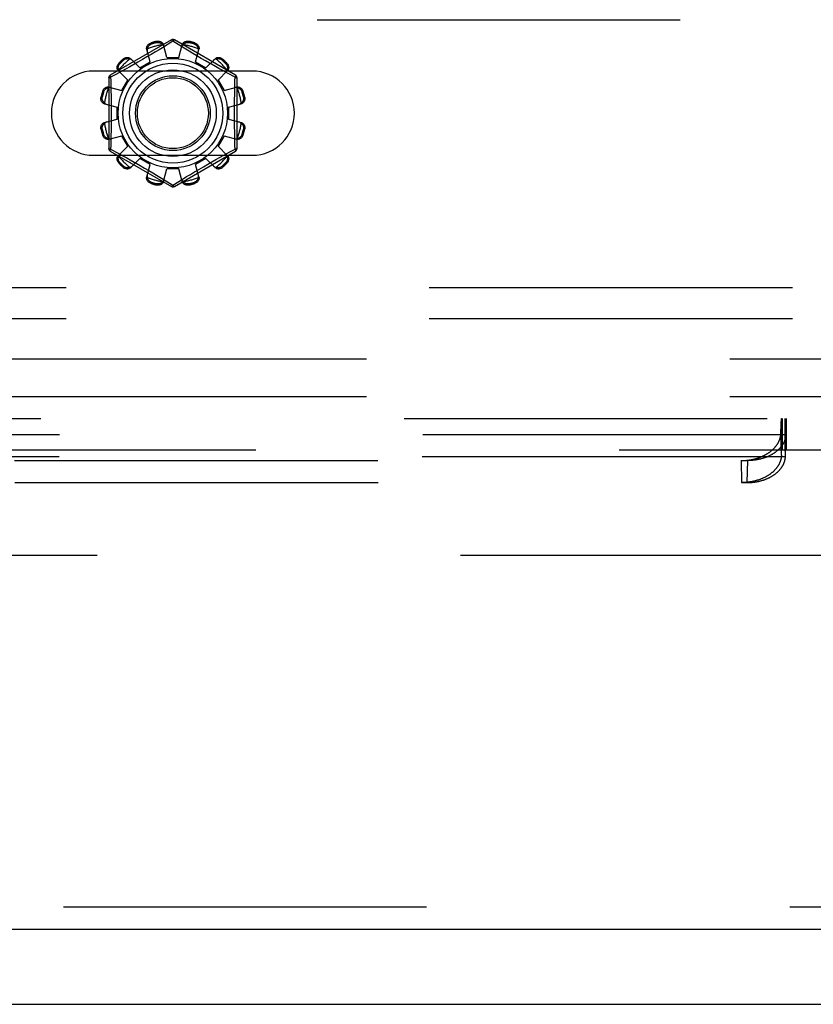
# Model space of a CAD drawing. Header units: inches. Extents: x 0 to 221, y 0 to 143.
# Tile 53 of 256: x 48.29 to 50.95, y 33.45 to 36.74. Entities that reach past the tile are written whole.
import ezdxf

# ---------------------------------------------------------------- set-up
doc = ezdxf.new("R2010")
doc.units = ezdxf.units.IN
doc.header["$LTSCALE"] = 12.142857
doc.header["$MEASUREMENT"] = 0
doc.linetypes.add('HIDDEN', pattern=[0.2, 0.1, -0.1])
doc.layers.get('0').update_dxf_attribs({"linetype": 'CONTINUOUS'})
for name, color, linetype in [('DEFAULT_2', 8, 'HIDDEN'), ('LEFTHAND_DOOR_ASSEMBLY', 7, 'CONTINUOUS'), ('SUBPANEL', 7, 'CONTINUOUS')]:
    doc.layers.add(name, color=color, linetype=linetype)

msp = doc.modelspace()

# ---------------------------------------------------------------- linework, layer by layer
at = {"color": 7, "linetype": 'Continuous'}
msp.add_line((37.2492, 33.4456), (97.1452, 33.4456), dxfattribs=at)
at = {"layer": 'DEFAULT_2', "color": 8, "linetype": 'HIDDEN'}
for p, q in [((44.429, 36.7371), (53.179, 36.7371)), ((48.799, 36.6694), (48.5945, 36.5513)), ((49.0135, 36.5513), (48.809, 36.6694)), ((48.7283, 36.5957), (48.7167, 36.6377)), ((48.7309, 36.6595), (48.7319, 36.6557)), ((48.7579, 36.6368), (48.7454, 36.6293)), ((48.7508, 36.6608), (48.7498, 36.6645)), ((48.7691, 36.6435), (48.7579, 36.6368)), ((48.804, 36.6648), (48.7691, 36.6435)), ((48.784, 36.6106), (48.773, 36.6528)), ((48.8074, 36.6627), (48.804, 36.6648)), ((48.8271, 36.6507), (48.8074, 36.6627)), ((48.824, 36.6106), (48.835, 36.6528)), ((48.8415, 36.642), (48.8271, 36.6507)), ((48.8582, 36.6319), (48.8415, 36.642)), ((48.8581, 36.6645), (48.8571, 36.6608)), ((48.876, 36.6557), (48.877, 36.6595)), ((48.8796, 36.5957), (48.8912, 36.6377)), ((48.6398, 36.6025), (48.6371, 36.6053)), ((48.6936, 36.5757), (48.663, 36.6067)), ((48.702, 36.6037), (48.6872, 36.5953)), ((48.7169, 36.6124), (48.702, 36.6037)), ((48.7316, 36.6211), (48.7169, 36.6124)), ((48.7454, 36.6293), (48.7316, 36.6211)), ((48.784, 36.6106), (48.824, 36.6106)), ((48.8709, 36.6243), (48.8582, 36.6319)), ((48.8846, 36.6162), (48.8709, 36.6243)), ((48.8987, 36.6079), (48.8846, 36.6162)), ((48.9129, 36.5997), (48.8987, 36.6079)), ((48.9143, 36.5757), (48.9449, 36.6067)), ((48.9709, 36.6053), (48.9681, 36.6025)), ((48.6232, 36.5915), (48.626, 36.5887)), ((48.6476, 36.573), (48.6316, 36.5642)), ((48.6598, 36.5798), (48.6476, 36.573)), ((48.6731, 36.5873), (48.6598, 36.5798)), ((48.6872, 36.5953), (48.6731, 36.5873)), ((48.6936, 36.5757), (48.7283, 36.5957)), ((48.8796, 36.5957), (48.9143, 36.5757)), ((48.9267, 36.5918), (48.9129, 36.5997)), ((48.958, 36.5743), (48.9462, 36.5809)), ((48.9688, 36.5683), (48.958, 36.5743)), ((48.9819, 36.5887), (48.9847, 36.5915)), ((49.0696, 36.5652), (48.5383, 36.5652)), ((48.5895, 36.5427), (48.5895, 36.3065)), ((48.6138, 36.5544), (48.596, 36.5447)), ((48.596, 36.5447), (48.5963, 36.533)), ((48.6316, 36.5642), (48.6138, 36.5544)), ((48.6529, 36.5349), (48.6218, 36.5656)), ((48.955, 36.5349), (48.9861, 36.5656)), ((48.9872, 36.5582), (48.9688, 36.5683)), ((49.012, 36.5447), (48.9872, 36.5582)), ((49.0185, 36.3065), (49.0185, 36.5427)), ((48.5908, 36.5118), (48.6329, 36.5003)), ((48.6329, 36.5003), (48.6529, 36.5349)), ((48.955, 36.5349), (48.975, 36.5003)), ((48.975, 36.5003), (49.0171, 36.5118)), ((48.564, 36.4788), (48.5678, 36.4778)), ((48.5729, 36.4966), (48.5691, 36.4976)), ((49.0389, 36.4976), (49.0351, 36.4966)), ((49.0401, 36.4778), (49.0439, 36.4788)), ((48.5757, 36.4556), (48.618, 36.4446)), ((48.618, 36.4046), (48.618, 36.4446)), ((48.99, 36.4446), (49.0322, 36.4556)), ((48.99, 36.4446), (48.99, 36.4046)), ((48.5757, 36.3936), (48.618, 36.4046)), ((48.99, 36.4046), (49.0322, 36.3936)), ((48.5678, 36.3714), (48.564, 36.3704)), ((49.0439, 36.3704), (49.0401, 36.3714)), ((48.5691, 36.3515), (48.5729, 36.3526)), ((48.5908, 36.3373), (48.6329, 36.3489)), ((48.6529, 36.3143), (48.6329, 36.3489)), ((48.975, 36.3489), (48.955, 36.3143)), ((48.975, 36.3489), (49.0171, 36.3373)), ((49.0351, 36.3526), (49.0389, 36.3515)), ((48.6218, 36.2836), (48.6529, 36.3143)), ((48.9861, 36.2836), (48.955, 36.3143)), ((49.012, 36.3045), (49.0117, 36.3162)), ((48.5383, 36.284), (49.0696, 36.284)), ((48.5945, 36.2979), (48.799, 36.1798)), ((48.596, 36.3045), (48.6207, 36.291)), ((48.6207, 36.291), (48.6391, 36.2808)), ((48.6391, 36.2808), (48.6499, 36.2749)), ((48.6499, 36.2749), (48.6617, 36.2683)), ((48.663, 36.2425), (48.6936, 36.2735)), ((48.7283, 36.2535), (48.6936, 36.2735)), ((48.809, 36.1798), (49.0135, 36.2979)), ((48.9143, 36.2735), (48.8796, 36.2535)), ((48.9449, 36.2425), (48.9143, 36.2735)), ((48.9481, 36.2694), (48.9603, 36.2762)), ((48.9603, 36.2762), (48.9763, 36.285)), ((48.9763, 36.285), (48.9942, 36.2948)), ((48.9942, 36.2948), (49.012, 36.3045)), ((48.626, 36.2605), (48.6232, 36.2577)), ((48.6371, 36.2439), (48.6398, 36.2467)), ((48.6812, 36.2573), (48.695, 36.2494)), ((48.695, 36.2494), (48.7092, 36.2412)), ((48.7092, 36.2412), (48.7234, 36.233)), ((48.7167, 36.2114), (48.7283, 36.2535)), ((48.8912, 36.2114), (48.8796, 36.2535)), ((48.891, 36.2367), (48.906, 36.2454)), ((48.906, 36.2454), (48.9207, 36.2539)), ((48.9207, 36.2539), (48.9348, 36.2619)), ((48.9348, 36.2619), (48.9481, 36.2694)), ((48.9681, 36.2467), (48.9709, 36.2439)), ((48.9847, 36.2577), (48.9819, 36.2605)), ((48.7234, 36.233), (48.737, 36.2249)), ((48.737, 36.2249), (48.7497, 36.2173)), ((48.7497, 36.2173), (48.7665, 36.2072)), ((48.7665, 36.2072), (48.7808, 36.1985)), ((48.773, 36.1964), (48.784, 36.2386)), ((48.824, 36.2386), (48.784, 36.2386)), ((48.835, 36.1964), (48.824, 36.2386)), ((48.8389, 36.2056), (48.8501, 36.2124)), ((48.8501, 36.2124), (48.8626, 36.2199)), ((48.8626, 36.2199), (48.8764, 36.2281)), ((48.8764, 36.2281), (48.891, 36.2367)), ((48.7319, 36.1935), (48.7309, 36.1897)), ((48.7498, 36.1846), (48.7508, 36.1884)), ((48.7808, 36.1985), (48.8005, 36.1865)), ((48.8005, 36.1865), (48.804, 36.1844)), ((48.804, 36.1844), (48.8389, 36.2056)), ((48.8571, 36.1884), (48.8581, 36.1846)), ((48.877, 36.1897), (48.876, 36.1935)), ((53.304, 35.8411), (44.304, 35.8411)), ((53.304, 35.7371), (44.304, 35.7371)), ((42.2914, 35.4036), (51.8518, 35.4036)), ((50.8378, 35.3836), (50.8379, 35.3866)), ((50.8379, 35.3866), (50.8381, 35.3893)), ((50.8381, 35.4036), (50.8381, 35.2996)), ((50.8381, 35.3893), (50.8382, 35.3919)), ((50.8382, 35.3919), (50.8383, 35.3934)), ((50.8383, 35.3934), (50.8384, 35.3948)), ((50.8384, 35.3948), (50.8385, 35.3962)), ((50.8396, 35.2996), (50.8396, 35.4036)), ((50.8399, 35.4036), (50.8399, 35.2996)), ((50.8409, 35.4036), (50.8409, 35.2996)), ((50.8508, 35.4036), (50.8508, 35.2996)), ((50.851, 35.2996), (50.851, 35.4036)), ((50.8518, 35.4036), (50.8518, 35.2996)), ((50.8521, 35.3968), (50.852, 35.398)), ((50.8522, 35.3955), (50.8521, 35.3968)), ((50.8523, 35.3941), (50.8522, 35.3955)), ((50.8524, 35.3926), (50.8523, 35.3941)), ((50.8526, 35.3902), (50.8524, 35.3926)), ((50.8527, 35.3875), (50.8526, 35.3902)), ((50.8528, 35.3846), (50.8527, 35.3875)), ((50.853, 35.3804), (50.8528, 35.3846)), ((50.8546, 35.4036), (50.8546, 35.2996)), ((50.8369, 35.3551), (50.8372, 35.3654)), ((50.8385, 35.2814), (50.8369, 35.3551)), ((50.8372, 35.3654), (50.8374, 35.3733)), ((50.8374, 35.3733), (50.8376, 35.3793)), ((50.8376, 35.3793), (50.8378, 35.3836)), ((50.8522, 35.2814), (50.8538, 35.3551)), ((50.8522, 35.2788), (50.8538, 35.3524)), ((50.8532, 35.3745), (50.853, 35.3804)), ((50.8535, 35.3668), (50.8532, 35.3745)), ((50.8538, 35.3524), (50.8536, 35.349)), ((50.8538, 35.3551), (50.8538, 35.3524)), ((50.8536, 35.349), (43.2895, 35.349)), ((43.0102, 35.2996), (51.8518, 35.2996)), ((50.8385, 35.2814), (50.8386, 35.2852)), ((50.8386, 35.2852), (50.8387, 35.2879)), ((50.8387, 35.2879), (50.8388, 35.2904)), ((50.8388, 35.2904), (50.8389, 35.292)), ((50.8389, 35.292), (50.839, 35.2936)), ((50.839, 35.2945), (50.8391, 35.2953)), ((50.839, 35.2936), (50.839, 35.2945)), ((50.8516, 35.2957), (50.8515, 35.2964)), ((50.8516, 35.2949), (50.8516, 35.2957)), ((50.8517, 35.294), (50.8516, 35.2949)), ((50.8517, 35.2931), (50.8517, 35.294)), ((50.8518, 35.2915), (50.8517, 35.2931)), ((50.8519, 35.2898), (50.8518, 35.2915)), ((50.852, 35.2872), (50.8519, 35.2898)), ((50.8521, 35.2837), (50.852, 35.2872)), ((50.852, 35.2755), (43.2911, 35.2755)), ((43.4173, 35.2633), (50.7258, 35.2633)), ((50.7065, 35.1898), (50.7049, 35.2633)), ((50.7242, 35.1898), (50.7258, 35.2633)), ((50.852, 35.2755), (50.8522, 35.2788)), ((50.8522, 35.2814), (50.8521, 35.2837)), ((50.8522, 35.2788), (50.8522, 35.2814)), ((43.4189, 35.1898), (50.7242, 35.1898)), ((65.5512, 34.9456), (38.9472, 34.9456))]:
    msp.add_line(p, q, dxfattribs=at)
for points in [[(48.799, 36.6694), (48.7993, 36.6695), (48.7998, 36.6693), (48.8003, 36.669), (48.8009, 36.6685), (48.8016, 36.6678), (48.8024, 36.6669), (48.8032, 36.6659), (48.804, 36.6648)], [(48.804, 36.6648), (48.8048, 36.6659), (48.8056, 36.6669), (48.8063, 36.6678), (48.807, 36.6685), (48.8076, 36.669), (48.8082, 36.6693), (48.8086, 36.6694), (48.809, 36.6694)], [(48.7167, 36.6377), (48.7163, 36.6395), (48.7162, 36.6414), (48.7163, 36.6433), (48.7166, 36.6452), (48.7172, 36.6471), (48.718, 36.6489), (48.719, 36.6507), (48.7202, 36.6523), (48.7216, 36.6539), (48.7232, 36.6554), (48.725, 36.6567), (48.7269, 36.6578), (48.7289, 36.6587), (48.7309, 36.6595)], [(48.719, 36.6396), (48.7186, 36.6381), (48.7183, 36.6365), (48.7182, 36.635), (48.7182, 36.6335), (48.7184, 36.632), (48.7187, 36.6306)], [(48.719, 36.6396), (48.7192, 36.6406), (48.7194, 36.6416), (48.7197, 36.6426), (48.7201, 36.6436), (48.7204, 36.6446), (48.7209, 36.6455), (48.7213, 36.6465), (48.7218, 36.6474), (48.7224, 36.6483), (48.723, 36.6492), (48.7237, 36.6501), (48.7245, 36.651), (48.7254, 36.6519), (48.7265, 36.6528), (48.7276, 36.6536), (48.7289, 36.6544), (48.7303, 36.6551), (48.7319, 36.6557)], [(48.7498, 36.6645), (48.7519, 36.6649), (48.7541, 36.6651), (48.7563, 36.6651), (48.7585, 36.6648), (48.7606, 36.6644), (48.7627, 36.6637), (48.7645, 36.6629), (48.7663, 36.6619), (48.7679, 36.6607), (48.7693, 36.6593), (48.7706, 36.6578), (48.7716, 36.6562), (48.7724, 36.6545), (48.773, 36.6528)], [(48.7508, 36.6608), (48.7525, 36.661), (48.7541, 36.6612), (48.7556, 36.6611), (48.757, 36.661), (48.7583, 36.6607), (48.7595, 36.6604), (48.7607, 36.66), (48.7618, 36.6596), (48.7628, 36.6591), (48.7637, 36.6586), (48.7646, 36.6581), (48.7655, 36.6575), (48.7663, 36.6569), (48.7671, 36.6562), (48.7679, 36.6555), (48.7686, 36.6548), (48.7694, 36.6541), (48.7701, 36.6533)], [(48.7748, 36.6457), (48.7744, 36.6471), (48.7738, 36.6484), (48.7731, 36.6497), (48.7722, 36.651), (48.7712, 36.6522), (48.7701, 36.6533)], [(48.8379, 36.6533), (48.8367, 36.6522), (48.8357, 36.651), (48.8349, 36.6497), (48.8341, 36.6484), (48.8336, 36.6471), (48.8331, 36.6457)], [(48.835, 36.6528), (48.8356, 36.6545), (48.8363, 36.6562), (48.8374, 36.6578), (48.8386, 36.6593), (48.8401, 36.6607), (48.8417, 36.6619), (48.8434, 36.6629), (48.8453, 36.6637), (48.8473, 36.6644), (48.8494, 36.6648), (48.8516, 36.6651), (48.8538, 36.6651), (48.856, 36.6649), (48.8581, 36.6645)], [(48.8379, 36.6533), (48.8386, 36.6541), (48.8393, 36.6548), (48.84, 36.6555), (48.8408, 36.6562), (48.8416, 36.6569), (48.8425, 36.6575), (48.8433, 36.6581), (48.8442, 36.6586), (48.8452, 36.6591), (48.8462, 36.6596), (48.8473, 36.66), (48.8484, 36.6604), (48.8496, 36.6607), (48.8509, 36.661), (48.8523, 36.6611), (48.8539, 36.6612), (48.8555, 36.661), (48.8571, 36.6608)], [(48.876, 36.6557), (48.8776, 36.6551), (48.8791, 36.6544), (48.8803, 36.6536), (48.8815, 36.6528), (48.8825, 36.6519), (48.8834, 36.651), (48.8842, 36.6501), (48.8849, 36.6492), (48.8855, 36.6483), (48.8861, 36.6474), (48.8866, 36.6465), (48.8871, 36.6455), (48.8875, 36.6446), (48.8879, 36.6436), (48.8882, 36.6426), (48.8885, 36.6416), (48.8887, 36.6406), (48.8889, 36.6396)], [(48.877, 36.6595), (48.8791, 36.6587), (48.8811, 36.6578), (48.883, 36.6567), (48.8847, 36.6554), (48.8863, 36.6539), (48.8878, 36.6523), (48.889, 36.6507), (48.89, 36.6489), (48.8908, 36.6471), (48.8913, 36.6452), (48.8916, 36.6433), (48.8917, 36.6414), (48.8916, 36.6395), (48.8912, 36.6377)], [(48.8893, 36.6306), (48.8896, 36.632), (48.8898, 36.6335), (48.8898, 36.635), (48.8897, 36.6365), (48.8894, 36.6381), (48.8889, 36.6396)], [(48.6371, 36.6053), (48.6387, 36.6067), (48.6405, 36.608), (48.6425, 36.609), (48.6445, 36.6099), (48.6466, 36.6106), (48.6486, 36.611), (48.6507, 36.6112), (48.6527, 36.6112), (48.6547, 36.611), (48.6566, 36.6105), (48.6584, 36.6099), (48.6601, 36.609), (48.6616, 36.6079), (48.663, 36.6067)], [(48.6398, 36.6025), (48.6412, 36.6036), (48.6425, 36.6045), (48.6438, 36.6052), (48.6451, 36.6058), (48.6464, 36.6063), (48.6476, 36.6066), (48.6488, 36.6068), (48.6499, 36.607), (48.651, 36.6071), (48.6521, 36.6071), (48.6531, 36.6071), (48.6542, 36.607), (48.6552, 36.6069), (48.6562, 36.6068), (48.6573, 36.6066), (48.6583, 36.6063), (48.6593, 36.606), (48.6603, 36.6057)], [(48.6682, 36.6015), (48.6671, 36.6025), (48.6659, 36.6033), (48.6646, 36.6041), (48.6633, 36.6048), (48.6618, 36.6053), (48.6603, 36.6057)], [(48.9477, 36.6057), (48.9461, 36.6053), (48.9447, 36.6048), (48.9433, 36.6041), (48.942, 36.6033), (48.9408, 36.6025), (48.9398, 36.6015)], [(48.9449, 36.6067), (48.9463, 36.6079), (48.9478, 36.609), (48.9495, 36.6099), (48.9513, 36.6105), (48.9533, 36.611), (48.9553, 36.6112), (48.9573, 36.6112), (48.9593, 36.611), (48.9614, 36.6106), (48.9634, 36.6099), (48.9655, 36.609), (48.9674, 36.608), (48.9692, 36.6067), (48.9709, 36.6053)], [(48.9477, 36.6057), (48.9487, 36.606), (48.9497, 36.6063), (48.9507, 36.6066), (48.9517, 36.6068), (48.9527, 36.6069), (48.9538, 36.607), (48.9548, 36.6071), (48.9559, 36.6071), (48.9569, 36.6071), (48.9581, 36.607), (48.9592, 36.6068), (48.9604, 36.6066), (48.9616, 36.6063), (48.9628, 36.6058), (48.9641, 36.6052), (48.9655, 36.6045), (48.9668, 36.6036), (48.9681, 36.6025)], [(48.6218, 36.5656), (48.6206, 36.5669), (48.6196, 36.5684), (48.6187, 36.5701), (48.618, 36.572), (48.6176, 36.5739), (48.6173, 36.5759), (48.6173, 36.5779), (48.6175, 36.5799), (48.618, 36.582), (48.6186, 36.5841), (48.6195, 36.5861), (48.6206, 36.588), (48.6218, 36.5898), (48.6232, 36.5915)], [(48.6229, 36.5683), (48.6225, 36.5693), (48.6222, 36.5703), (48.622, 36.5713), (48.6218, 36.5723), (48.6216, 36.5734), (48.6215, 36.5744), (48.6214, 36.5754), (48.6214, 36.5765), (48.6215, 36.5776), (48.6216, 36.5787), (48.6217, 36.5798), (48.622, 36.581), (48.6223, 36.5822), (48.6227, 36.5835), (48.6233, 36.5848), (48.624, 36.5861), (48.625, 36.5874), (48.626, 36.5887)], [(48.9462, 36.5809), (48.9334, 36.5881), (48.9267, 36.5918)], [(48.9819, 36.5887), (48.983, 36.5874), (48.9839, 36.5861), (48.9846, 36.5847), (48.9852, 36.5834), (48.9856, 36.5822), (48.986, 36.581), (48.9862, 36.5798), (48.9864, 36.5787), (48.9865, 36.5775), (48.9865, 36.5765), (48.9865, 36.5754), (48.9864, 36.5744), (48.9863, 36.5733), (48.9861, 36.5723), (48.9859, 36.5713), (48.9857, 36.5703), (48.9854, 36.5693), (48.9851, 36.5683)], [(48.9847, 36.5915), (48.9861, 36.5898), (48.9873, 36.588), (48.9884, 36.5861), (48.9893, 36.5841), (48.99, 36.582), (48.9904, 36.5799), (48.9906, 36.5779), (48.9906, 36.5759), (48.9904, 36.5739), (48.9899, 36.572), (48.9892, 36.5701), (48.9884, 36.5684), (48.9873, 36.5669), (48.9861, 36.5656)], [(48.5895, 36.5427), (48.5896, 36.543), (48.5899, 36.5433), (48.5905, 36.5436), (48.5912, 36.5439), (48.5922, 36.5441), (48.5933, 36.5444), (48.5946, 36.5445), (48.596, 36.5447)], [(48.596, 36.5447), (48.5954, 36.5459), (48.5949, 36.5471), (48.5945, 36.5482), (48.5943, 36.5492), (48.5942, 36.55), (48.5941, 36.5506), (48.5943, 36.5511), (48.5945, 36.5513)], [(48.6229, 36.5683), (48.6233, 36.5668), (48.6238, 36.5653), (48.6244, 36.5639), (48.6252, 36.5626), (48.6261, 36.5614), (48.6271, 36.5604)], [(48.9809, 36.5604), (48.9818, 36.5614), (48.9827, 36.5626), (48.9835, 36.5639), (48.9841, 36.5653), (48.9847, 36.5668), (48.9851, 36.5683)], [(49.0109, 36.4971), (49.0117, 36.533), (49.012, 36.5447)], [(49.0135, 36.5513), (49.0137, 36.5511), (49.0138, 36.5506), (49.0138, 36.55), (49.0136, 36.5492), (49.0134, 36.5482), (49.013, 36.5471), (49.0125, 36.5459), (49.012, 36.5447)], [(49.012, 36.5447), (49.0134, 36.5446), (49.0146, 36.5444), (49.0157, 36.5441), (49.0167, 36.5439), (49.0175, 36.5436), (49.018, 36.5433), (49.0184, 36.543), (49.0185, 36.5427)], [(48.5691, 36.4976), (48.5698, 36.4997), (48.5707, 36.5017), (48.5719, 36.5036), (48.5732, 36.5054), (48.5746, 36.507), (48.5762, 36.5084), (48.5779, 36.5096), (48.5796, 36.5106), (48.5815, 36.5114), (48.5834, 36.5119), (48.5853, 36.5123), (48.5872, 36.5124), (48.589, 36.5122), (48.5908, 36.5118)], [(48.5729, 36.4966), (48.5735, 36.4982), (48.5742, 36.4997), (48.5749, 36.501), (48.5758, 36.5021), (48.5766, 36.5031), (48.5775, 36.504), (48.5784, 36.5048), (48.5793, 36.5055), (48.5802, 36.5062), (48.5812, 36.5067), (48.5821, 36.5072), (48.583, 36.5077), (48.584, 36.5081), (48.5849, 36.5085), (48.5859, 36.5088), (48.5869, 36.5091), (48.5879, 36.5094), (48.589, 36.5096)], [(48.5979, 36.5099), (48.5965, 36.5102), (48.595, 36.5104), (48.5935, 36.5104), (48.592, 36.5103), (48.5905, 36.51), (48.589, 36.5096)], [(48.5963, 36.533), (48.597, 36.4971), (48.5973, 36.485), (48.5975, 36.4729), (48.5976, 36.4608), (48.5977, 36.4487), (48.5978, 36.4367), (48.5978, 36.4246), (48.5978, 36.4125), (48.5977, 36.4004), (48.5976, 36.3883), (48.5975, 36.3762), (48.5973, 36.3641), (48.597, 36.352)], [(49.019, 36.5096), (49.0174, 36.51), (49.0159, 36.5103), (49.0144, 36.5104), (49.0129, 36.5104), (49.0114, 36.5102), (49.01, 36.5099)], [(49.0171, 36.5118), (49.0189, 36.5122), (49.0207, 36.5124), (49.0226, 36.5123), (49.0246, 36.5119), (49.0265, 36.5114), (49.0283, 36.5106), (49.0301, 36.5096), (49.0317, 36.5084), (49.0333, 36.507), (49.0347, 36.5054), (49.036, 36.5036), (49.0372, 36.5017), (49.0381, 36.4997), (49.0389, 36.4976)], [(49.019, 36.5096), (49.02, 36.5094), (49.021, 36.5091), (49.022, 36.5088), (49.023, 36.5085), (49.024, 36.5081), (49.0249, 36.5077), (49.0259, 36.5072), (49.0268, 36.5067), (49.0277, 36.5062), (49.0286, 36.5055), (49.0295, 36.5048), (49.0304, 36.504), (49.0313, 36.5031), (49.0322, 36.5021), (49.033, 36.501), (49.0338, 36.4997), (49.0345, 36.4982), (49.0351, 36.4966)], [(48.5757, 36.4556), (48.574, 36.4562), (48.5724, 36.457), (48.5707, 36.458), (48.5692, 36.4592), (48.5679, 36.4607), (48.5667, 36.4623), (48.5657, 36.464), (48.5648, 36.4659), (48.5642, 36.4679), (48.5637, 36.47), (48.5635, 36.4722), (48.5634, 36.4744), (48.5636, 36.4766), (48.564, 36.4788)], [(48.5753, 36.4585), (48.5745, 36.4592), (48.5737, 36.4599), (48.573, 36.4607), (48.5723, 36.4614), (48.5717, 36.4622), (48.5711, 36.4631), (48.5705, 36.464), (48.5699, 36.4649), (48.5694, 36.4658), (48.569, 36.4668), (48.5685, 36.4679), (48.5681, 36.469), (48.5678, 36.4702), (48.5676, 36.4716), (48.5674, 36.473), (48.5674, 36.4745), (48.5675, 36.4761), (48.5678, 36.4778)], [(49.0117, 36.3162), (49.0109, 36.3521), (49.0107, 36.3641), (49.0105, 36.3762), (49.0103, 36.3883), (49.0102, 36.4004), (49.0101, 36.4125), (49.0101, 36.4246), (49.0101, 36.4367), (49.0102, 36.4488), (49.0103, 36.4608), (49.0105, 36.473), (49.0107, 36.4851), (49.0109, 36.4971)], [(49.0439, 36.4788), (49.0443, 36.4766), (49.0445, 36.4744), (49.0445, 36.4722), (49.0442, 36.47), (49.0438, 36.4679), (49.0431, 36.4659), (49.0423, 36.464), (49.0413, 36.4623), (49.0401, 36.4607), (49.0387, 36.4592), (49.0372, 36.458), (49.0356, 36.457), (49.0339, 36.4562), (49.0322, 36.4556)], [(49.0401, 36.4778), (49.0404, 36.4761), (49.0405, 36.4745), (49.0405, 36.473), (49.0403, 36.4715), (49.0401, 36.4702), (49.0398, 36.469), (49.0394, 36.4679), (49.039, 36.4668), (49.0385, 36.4658), (49.038, 36.4648), (49.0374, 36.4639), (49.0369, 36.4631), (49.0363, 36.4622), (49.0356, 36.4614), (49.0349, 36.4607), (49.0342, 36.4599), (49.0334, 36.4592), (49.0327, 36.4585)], [(48.5753, 36.4585), (48.5764, 36.4574), (48.5776, 36.4564), (48.5788, 36.4555), (48.5801, 36.4548), (48.5815, 36.4542), (48.5829, 36.4537)], [(49.0251, 36.4537), (49.0264, 36.4542), (49.0278, 36.4548), (49.0291, 36.4555), (49.0304, 36.4564), (49.0315, 36.4574), (49.0327, 36.4585)], [(48.564, 36.3704), (48.5636, 36.3726), (48.5634, 36.3747), (48.5635, 36.377), (48.5637, 36.3792), (48.5642, 36.3813), (48.5648, 36.3833), (48.5657, 36.3852), (48.5667, 36.3869), (48.5679, 36.3885), (48.5692, 36.3899), (48.5707, 36.3912), (48.5724, 36.3922), (48.574, 36.393), (48.5757, 36.3936)], [(48.5678, 36.3714), (48.5675, 36.3731), (48.5674, 36.3747), (48.5674, 36.3762), (48.5676, 36.3776), (48.5678, 36.379), (48.5682, 36.3802), (48.5685, 36.3813), (48.569, 36.3824), (48.5694, 36.3834), (48.5699, 36.3843), (48.5705, 36.3852), (48.5711, 36.3861), (48.5717, 36.3869), (48.5723, 36.3877), (48.573, 36.3885), (48.5737, 36.3893), (48.5745, 36.39), (48.5753, 36.3907)], [(48.5829, 36.3954), (48.5815, 36.395), (48.5801, 36.3944), (48.5788, 36.3937), (48.5776, 36.3928), (48.5764, 36.3918), (48.5753, 36.3907)], [(49.0327, 36.3907), (49.0315, 36.3918), (49.0304, 36.3928), (49.0291, 36.3937), (49.0278, 36.3944), (49.0264, 36.395), (49.0251, 36.3954)], [(49.0322, 36.3936), (49.0339, 36.393), (49.0356, 36.3922), (49.0372, 36.3912), (49.0387, 36.3899), (49.0401, 36.3885), (49.0413, 36.3869), (49.0423, 36.3852), (49.0431, 36.3833), (49.0438, 36.3813), (49.0442, 36.3792), (49.0445, 36.377), (49.0445, 36.3747), (49.0443, 36.3726), (49.0439, 36.3704)], [(49.0327, 36.3907), (49.0334, 36.39), (49.0342, 36.3893), (49.0349, 36.3885), (49.0356, 36.3877), (49.0363, 36.3869), (49.0369, 36.3861), (49.0375, 36.3852), (49.038, 36.3843), (49.0385, 36.3834), (49.039, 36.3824), (49.0394, 36.3813), (49.0398, 36.3801), (49.0401, 36.3789), (49.0403, 36.3776), (49.0405, 36.3762), (49.0405, 36.3747), (49.0404, 36.3731), (49.0401, 36.3714)], [(48.5908, 36.3373), (48.589, 36.337), (48.5872, 36.3368), (48.5853, 36.3369), (48.5834, 36.3372), (48.5815, 36.3378), (48.5796, 36.3386), (48.5779, 36.3396), (48.5762, 36.3408), (48.5746, 36.3422), (48.5732, 36.3438), (48.5719, 36.3456), (48.5707, 36.3475), (48.5698, 36.3495), (48.5691, 36.3515)], [(48.589, 36.3396), (48.5879, 36.3398), (48.5869, 36.3401), (48.5859, 36.3404), (48.5849, 36.3407), (48.584, 36.3411), (48.583, 36.3415), (48.5821, 36.3419), (48.5812, 36.3425), (48.5802, 36.343), (48.5793, 36.3437), (48.5784, 36.3444), (48.5775, 36.3452), (48.5766, 36.3461), (48.5758, 36.3471), (48.5749, 36.3482), (48.5742, 36.3495), (48.5735, 36.351), (48.5729, 36.3526)], [(48.589, 36.3396), (48.5905, 36.3392), (48.592, 36.3389), (48.5935, 36.3388), (48.595, 36.3388), (48.5965, 36.339), (48.5979, 36.3393)], [(48.597, 36.352), (48.5963, 36.3162), (48.596, 36.3045)], [(49.01, 36.3393), (49.0114, 36.339), (49.0129, 36.3388), (49.0144, 36.3388), (49.0159, 36.3389), (49.0174, 36.3392), (49.019, 36.3396)], [(49.0389, 36.3515), (49.0381, 36.3495), (49.0372, 36.3475), (49.036, 36.3456), (49.0347, 36.3438), (49.0333, 36.3422), (49.0317, 36.3408), (49.0301, 36.3396), (49.0283, 36.3386), (49.0265, 36.3378), (49.0246, 36.3372), (49.0226, 36.3369), (49.0207, 36.3368), (49.0189, 36.337), (49.0171, 36.3373)], [(49.0351, 36.3526), (49.0345, 36.351), (49.0338, 36.3495), (49.033, 36.3482), (49.0321, 36.3471), (49.0313, 36.3461), (49.0304, 36.3452), (49.0295, 36.3444), (49.0286, 36.3436), (49.0277, 36.343), (49.0268, 36.3424), (49.0258, 36.3419), (49.0249, 36.3415), (49.024, 36.3411), (49.023, 36.3407), (49.022, 36.3404), (49.021, 36.3401), (49.02, 36.3398), (49.019, 36.3396)], [(48.596, 36.3045), (48.5946, 36.3046), (48.5933, 36.3048), (48.5922, 36.305), (48.5912, 36.3053), (48.5905, 36.3056), (48.5899, 36.3059), (48.5896, 36.3062), (48.5895, 36.3065)], [(49.0185, 36.3065), (49.0184, 36.3062), (49.018, 36.3059), (49.0175, 36.3056), (49.0167, 36.3053), (49.0157, 36.305), (49.0146, 36.3048), (49.0134, 36.3046), (49.012, 36.3045)], [(48.5945, 36.2979), (48.5942, 36.2981), (48.5941, 36.2986), (48.5942, 36.2992), (48.5943, 36.3), (48.5945, 36.301), (48.5949, 36.3021), (48.5954, 36.3032), (48.596, 36.3045)], [(48.6232, 36.2577), (48.6218, 36.2594), (48.6206, 36.2612), (48.6195, 36.2631), (48.6186, 36.2651), (48.618, 36.2672), (48.6175, 36.2693), (48.6173, 36.2713), (48.6173, 36.2733), (48.6176, 36.2753), (48.618, 36.2772), (48.6187, 36.279), (48.6196, 36.2807), (48.6206, 36.2823), (48.6218, 36.2836)], [(48.626, 36.2605), (48.6249, 36.2618), (48.624, 36.2631), (48.6233, 36.2644), (48.6227, 36.2657), (48.6223, 36.267), (48.622, 36.2682), (48.6217, 36.2694), (48.6216, 36.2705), (48.6215, 36.2716), (48.6214, 36.2727), (48.6214, 36.2738), (48.6215, 36.2748), (48.6216, 36.2758), (48.6218, 36.2769), (48.622, 36.2779), (48.6222, 36.2789), (48.6225, 36.2799), (48.6229, 36.2809)], [(48.6271, 36.2888), (48.6261, 36.2877), (48.6252, 36.2866), (48.6244, 36.2853), (48.6238, 36.2839), (48.6233, 36.2824), (48.6229, 36.2809)], [(48.9851, 36.2809), (48.9847, 36.2824), (48.9841, 36.2839), (48.9835, 36.2853), (48.9827, 36.2866), (48.9818, 36.2877), (48.9809, 36.2888)], [(48.9851, 36.2809), (48.9854, 36.2799), (48.9857, 36.2789), (48.9859, 36.2779), (48.9861, 36.2769), (48.9863, 36.2758), (48.9864, 36.2748), (48.9865, 36.2738), (48.9865, 36.2727), (48.9865, 36.2716), (48.9864, 36.2705), (48.9862, 36.2694), (48.986, 36.2682), (48.9856, 36.267), (48.9852, 36.2657), (48.9846, 36.2644), (48.9839, 36.2631), (48.983, 36.2618), (48.9819, 36.2605)], [(48.9861, 36.2836), (48.9873, 36.2823), (48.9884, 36.2807), (48.9892, 36.279), (48.9899, 36.2772), (48.9904, 36.2753), (48.9906, 36.2733), (48.9906, 36.2713), (48.9904, 36.2693), (48.99, 36.2672), (48.9893, 36.2651), (48.9884, 36.2631), (48.9873, 36.2612), (48.9861, 36.2594), (48.9847, 36.2577)], [(49.012, 36.3045), (49.0126, 36.3032), (49.013, 36.3021), (49.0134, 36.301), (49.0136, 36.3), (49.0138, 36.2992), (49.0138, 36.2986), (49.0137, 36.2981), (49.0135, 36.2979)], [(48.663, 36.2425), (48.6616, 36.2412), (48.6601, 36.2402), (48.6584, 36.2393), (48.6566, 36.2386), (48.6547, 36.2382), (48.6527, 36.2379), (48.6507, 36.2379), (48.6486, 36.2382), (48.6466, 36.2386), (48.6445, 36.2393), (48.6425, 36.2401), (48.6405, 36.2412), (48.6387, 36.2425), (48.6371, 36.2439)], [(48.6603, 36.2435), (48.6593, 36.2432), (48.6583, 36.2429), (48.6573, 36.2426), (48.6562, 36.2424), (48.6552, 36.2423), (48.6542, 36.2421), (48.6531, 36.2421), (48.6521, 36.242), (48.651, 36.2421), (48.6499, 36.2422), (48.6487, 36.2423), (48.6476, 36.2426), (48.6464, 36.2429), (48.6451, 36.2434), (48.6438, 36.2439), (48.6425, 36.2447), (48.6412, 36.2456), (48.6398, 36.2467)], [(48.6603, 36.2435), (48.6618, 36.2439), (48.6633, 36.2444), (48.6646, 36.2451), (48.6659, 36.2458), (48.6671, 36.2467), (48.6682, 36.2477)], [(48.6617, 36.2683), (48.6745, 36.2611), (48.6812, 36.2573)], [(48.9398, 36.2477), (48.9408, 36.2467), (48.942, 36.2458), (48.9433, 36.2451), (48.9447, 36.2444), (48.9461, 36.2439), (48.9477, 36.2435)], [(48.9709, 36.2439), (48.9692, 36.2425), (48.9674, 36.2412), (48.9655, 36.2401), (48.9634, 36.2393), (48.9614, 36.2386), (48.9593, 36.2382), (48.9573, 36.2379), (48.9553, 36.2379), (48.9533, 36.2382), (48.9513, 36.2386), (48.9495, 36.2393), (48.9478, 36.2402), (48.9463, 36.2412), (48.9449, 36.2425)], [(48.9681, 36.2467), (48.9668, 36.2456), (48.9654, 36.2447), (48.9641, 36.2439), (48.9628, 36.2434), (48.9616, 36.2429), (48.9603, 36.2426), (48.9592, 36.2423), (48.958, 36.2422), (48.9569, 36.2421), (48.9558, 36.242), (48.9548, 36.2421), (48.9538, 36.2421), (48.9527, 36.2423), (48.9517, 36.2424), (48.9507, 36.2426), (48.9497, 36.2429), (48.9487, 36.2432), (48.9477, 36.2435)], [(48.7309, 36.1897), (48.7289, 36.1904), (48.7269, 36.1914), (48.725, 36.1925), (48.7232, 36.1938), (48.7216, 36.1953), (48.7202, 36.1968), (48.719, 36.1985), (48.718, 36.2002), (48.7172, 36.2021), (48.7166, 36.204), (48.7163, 36.2059), (48.7162, 36.2078), (48.7163, 36.2097), (48.7167, 36.2114)], [(48.7187, 36.2186), (48.7184, 36.2171), (48.7182, 36.2157), (48.7182, 36.2142), (48.7183, 36.2126), (48.7186, 36.2111), (48.719, 36.2096)], [(48.7319, 36.1935), (48.7303, 36.1941), (48.7289, 36.1948), (48.7276, 36.1956), (48.7264, 36.1964), (48.7254, 36.1973), (48.7245, 36.1982), (48.7237, 36.1991), (48.723, 36.2), (48.7224, 36.2009), (48.7218, 36.2018), (48.7213, 36.2027), (48.7208, 36.2036), (48.7204, 36.2046), (48.7201, 36.2056), (48.7197, 36.2066), (48.7194, 36.2076), (48.7192, 36.2086), (48.719, 36.2096)], [(48.8889, 36.2096), (48.8887, 36.2086), (48.8885, 36.2075), (48.8882, 36.2065), (48.8879, 36.2056), (48.8875, 36.2046), (48.8871, 36.2036), (48.8866, 36.2027), (48.8861, 36.2018), (48.8855, 36.2009), (48.8849, 36.1999), (48.8842, 36.199), (48.8834, 36.1981), (48.8825, 36.1973), (48.8815, 36.1964), (48.8803, 36.1956), (48.879, 36.1948), (48.8776, 36.1941), (48.876, 36.1935)], [(48.8912, 36.2114), (48.8916, 36.2097), (48.8917, 36.2078), (48.8916, 36.2059), (48.8913, 36.204), (48.8908, 36.2021), (48.89, 36.2002), (48.889, 36.1985), (48.8878, 36.1968), (48.8863, 36.1953), (48.8847, 36.1938), (48.883, 36.1925), (48.8811, 36.1914), (48.8791, 36.1904), (48.877, 36.1897)], [(48.8889, 36.2096), (48.8894, 36.2111), (48.8897, 36.2126), (48.8898, 36.2142), (48.8898, 36.2157), (48.8896, 36.2171), (48.8893, 36.2186)], [(48.773, 36.1964), (48.7724, 36.1946), (48.7716, 36.193), (48.7706, 36.1914), (48.7693, 36.1899), (48.7679, 36.1885), (48.7663, 36.1873), (48.7645, 36.1863), (48.7627, 36.1855), (48.7606, 36.1848), (48.7585, 36.1843), (48.7563, 36.1841), (48.7541, 36.1841), (48.7519, 36.1842), (48.7498, 36.1846)], [(48.7701, 36.1959), (48.7694, 36.1951), (48.7686, 36.1944), (48.7679, 36.1936), (48.7671, 36.193), (48.7663, 36.1923), (48.7655, 36.1917), (48.7646, 36.1911), (48.7637, 36.1906), (48.7627, 36.19), (48.7617, 36.1896), (48.7607, 36.1891), (48.7595, 36.1888), (48.7583, 36.1885), (48.757, 36.1882), (48.7556, 36.1881), (48.7541, 36.188), (48.7525, 36.1882), (48.7508, 36.1884)], [(48.7701, 36.1959), (48.7712, 36.197), (48.7722, 36.1982), (48.7731, 36.1995), (48.7738, 36.2008), (48.7744, 36.2021), (48.7748, 36.2035)], [(48.804, 36.1844), (48.8032, 36.1833), (48.8024, 36.1823), (48.8016, 36.1814), (48.8009, 36.1807), (48.8003, 36.1802), (48.7998, 36.1799), (48.7993, 36.1797), (48.799, 36.1798)], [(48.809, 36.1798), (48.8086, 36.1797), (48.8082, 36.1799), (48.8076, 36.1802), (48.807, 36.1807), (48.8063, 36.1814), (48.8056, 36.1823), (48.8048, 36.1833), (48.804, 36.1844)], [(48.8331, 36.2035), (48.8336, 36.2021), (48.8341, 36.2008), (48.8349, 36.1995), (48.8357, 36.1982), (48.8367, 36.197), (48.8379, 36.1959)], [(48.8581, 36.1846), (48.856, 36.1842), (48.8538, 36.1841), (48.8516, 36.1841), (48.8494, 36.1843), (48.8473, 36.1848), (48.8453, 36.1855), (48.8434, 36.1863), (48.8417, 36.1873), (48.8401, 36.1885), (48.8386, 36.1899), (48.8374, 36.1914), (48.8363, 36.193), (48.8356, 36.1946), (48.835, 36.1964)], [(48.8571, 36.1884), (48.8555, 36.1882), (48.8538, 36.188), (48.8523, 36.1881), (48.8509, 36.1882), (48.8496, 36.1885), (48.8484, 36.1888), (48.8472, 36.1892), (48.8462, 36.1896), (48.8452, 36.1901), (48.8442, 36.1906), (48.8433, 36.1911), (48.8425, 36.1917), (48.8416, 36.1923), (48.8408, 36.193), (48.84, 36.1936), (48.8393, 36.1944), (48.8386, 36.1951), (48.8379, 36.1959)], [(50.8385, 35.3962), (50.8386, 35.3974), (50.8386, 35.398), (50.8387, 35.3985), (50.8387, 35.399), (50.8388, 35.3995), (50.8388, 35.4), (50.8389, 35.4004), (50.8389, 35.4008), (50.839, 35.4012), (50.839, 35.4016), (50.8391, 35.4019), (50.8391, 35.4022), (50.8392, 35.4024), (50.8392, 35.4027), (50.8393, 35.4029), (50.8393, 35.4031), (50.8394, 35.4032), (50.8394, 35.4034), (50.8395, 35.4035), (50.8395, 35.4035), (50.8396, 35.4036), (50.8396, 35.4036)], [(50.852, 35.398), (50.852, 35.3985), (50.8519, 35.399), (50.8519, 35.3995), (50.8518, 35.4), (50.8518, 35.4004), (50.8517, 35.4008), (50.8517, 35.4012), (50.8516, 35.4016), (50.8516, 35.4019), (50.8515, 35.4022), (50.8515, 35.4024), (50.8514, 35.4027), (50.8514, 35.4029), (50.8513, 35.4031), (50.8513, 35.4032), (50.8512, 35.4034), (50.8512, 35.4035), (50.8511, 35.4035), (50.8511, 35.4036), (50.851, 35.4036)], [(50.8365, 35.349), (50.8366, 35.3501), (50.8367, 35.3511), (50.8367, 35.3521), (50.8368, 35.3531), (50.8369, 35.3541), (50.8369, 35.3551)], [(50.8538, 35.3551), (50.8537, 35.3566), (50.8535, 35.3668)], [(50.7049, 35.2633), (50.7067, 35.2633), (50.7085, 35.2634), (50.7103, 35.2634), (50.7121, 35.2635), (50.7139, 35.2635), (50.7157, 35.2636), (50.7176, 35.2638), (50.7194, 35.2639), (50.7212, 35.264), (50.723, 35.2642), (50.7247, 35.2644), (50.7265, 35.2646), (50.7283, 35.2648), (50.7301, 35.2651), (50.7319, 35.2653), (50.7337, 35.2656), (50.7354, 35.2659), (50.7372, 35.2662), (50.7389, 35.2665), (50.7407, 35.2669), (50.7424, 35.2672), (50.7442, 35.2676), (50.7459, 35.268), (50.7476, 35.2684), (50.7493, 35.2688), (50.751, 35.2693), (50.7527, 35.2697), (50.7544, 35.2702), (50.7561, 35.2707), (50.7578, 35.2712), (50.7594, 35.2717), (50.7611, 35.2723), (50.7627, 35.2729), (50.7644, 35.2734), (50.766, 35.274), (50.7676, 35.2746), (50.7692, 35.2752), (50.7708, 35.2759), (50.7723, 35.2765), (50.7739, 35.2772), (50.7754, 35.2779), (50.777, 35.2786), (50.7785, 35.2793), (50.78, 35.28), (50.7815, 35.2808), (50.7829, 35.2815), (50.7844, 35.2823), (50.7858, 35.2831), (50.7873, 35.2839), (50.7887, 35.2847), (50.7901, 35.2855), (50.7915, 35.2864), (50.7928, 35.2872), (50.7942, 35.2881), (50.7955, 35.289), (50.7968, 35.2899), (50.7981, 35.2908), (50.7994, 35.2917), (50.8007, 35.2926), (50.8019, 35.2936), (50.8031, 35.2945), (50.8043, 35.2955), (50.8055, 35.2965), (50.8067, 35.2974), (50.8079, 35.2984), (50.809, 35.2995), (50.8101, 35.3005), (50.8112, 35.3015), (50.8123, 35.3025), (50.8133, 35.3036), (50.8143, 35.3047), (50.8153, 35.3057), (50.8163, 35.3068), (50.8173, 35.3079), (50.8182, 35.309), (50.8192, 35.3101), (50.8201, 35.3112), (50.8209, 35.3124), (50.8218, 35.3135), (50.8226, 35.3147), (50.8234, 35.3158), (50.8242, 35.317), (50.825, 35.3181), (50.8257, 35.3193), (50.8265, 35.3205), (50.8272, 35.3217), (50.8278, 35.3229), (50.8285, 35.3241), (50.8291, 35.3253), (50.8297, 35.3265), (50.8303, 35.3277), (50.8309, 35.3289), (50.8314, 35.3302), (50.8319, 35.3314), (50.8324, 35.3326), (50.8329, 35.3339), (50.8333, 35.3351), (50.8337, 35.3364), (50.8341, 35.3376), (50.8344, 35.3389), (50.8348, 35.3401), (50.8351, 35.3414), (50.8354, 35.3427), (50.8356, 35.3439), (50.8359, 35.3452), (50.8361, 35.3465), (50.8363, 35.3477), (50.8365, 35.349)], [(50.8536, 35.349), (50.8535, 35.3477), (50.8534, 35.3465), (50.8532, 35.3452), (50.853, 35.3439), (50.8528, 35.3427), (50.8526, 35.3414), (50.8523, 35.3401), (50.8521, 35.3389), (50.8518, 35.3376), (50.8514, 35.3364), (50.8511, 35.3351), (50.8507, 35.3339), (50.8503, 35.3326), (50.8499, 35.3314), (50.8494, 35.3302), (50.8489, 35.3289), (50.8484, 35.3277), (50.8479, 35.3265), (50.8473, 35.3253), (50.8468, 35.3241), (50.8462, 35.3229), (50.8455, 35.3217), (50.8449, 35.3205), (50.8442, 35.3193), (50.8435, 35.3181), (50.8428, 35.317), (50.8421, 35.3158), (50.8413, 35.3147), (50.8405, 35.3135), (50.8397, 35.3124), (50.8389, 35.3112), (50.838, 35.3101), (50.8372, 35.309), (50.8363, 35.3079), (50.8353, 35.3068), (50.8344, 35.3057), (50.8334, 35.3047), (50.8325, 35.3036), (50.8315, 35.3025), (50.8304, 35.3015), (50.8294, 35.3005), (50.8283, 35.2995), (50.8272, 35.2984), (50.8261, 35.2974), (50.825, 35.2965), (50.8239, 35.2955), (50.8227, 35.2945), (50.8215, 35.2936), (50.8203, 35.2926), (50.8191, 35.2917), (50.8178, 35.2908), (50.8166, 35.2899), (50.8153, 35.289), (50.814, 35.2881), (50.8127, 35.2872), (50.8114, 35.2864), (50.81, 35.2855), (50.8087, 35.2847), (50.8073, 35.2839), (50.8059, 35.2831), (50.8045, 35.2823), (50.8031, 35.2815), (50.8016, 35.2808), (50.8002, 35.28), (50.7987, 35.2793), (50.7972, 35.2786), (50.7957, 35.2779), (50.7942, 35.2772), (50.7927, 35.2765), (50.7911, 35.2759), (50.7896, 35.2752), (50.788, 35.2746), (50.7864, 35.274), (50.7848, 35.2734), (50.7832, 35.2729), (50.7816, 35.2723), (50.78, 35.2717), (50.7784, 35.2712), (50.7767, 35.2707), (50.7751, 35.2702), (50.7734, 35.2697), (50.7717, 35.2693), (50.77, 35.2688), (50.7683, 35.2684), (50.7666, 35.268), (50.7649, 35.2676), (50.7632, 35.2672), (50.7615, 35.2669), (50.7597, 35.2665), (50.758, 35.2662), (50.7562, 35.2659), (50.7545, 35.2656), (50.7527, 35.2653), (50.751, 35.2651), (50.7492, 35.2648), (50.7474, 35.2646), (50.7456, 35.2644), (50.7438, 35.2642), (50.742, 35.264), (50.7403, 35.2639), (50.7385, 35.2638), (50.7367, 35.2636), (50.7349, 35.2635), (50.7331, 35.2635), (50.7313, 35.2634), (50.7294, 35.2634), (50.7276, 35.2633), (50.7258, 35.2633)], [(50.8391, 35.2953), (50.8391, 35.2961), (50.8391, 35.2964), (50.8392, 35.2968), (50.8392, 35.2971), (50.8392, 35.2974), (50.8393, 35.2977), (50.8393, 35.2979), (50.8393, 35.2982), (50.8393, 35.2984), (50.8394, 35.2986), (50.8394, 35.2988), (50.8394, 35.299), (50.8394, 35.2991), (50.8395, 35.2992), (50.8395, 35.2993), (50.8395, 35.2994), (50.8396, 35.2995), (50.8396, 35.2996), (50.8396, 35.2996), (50.8396, 35.2996)], [(50.8515, 35.2964), (50.8515, 35.2968), (50.8515, 35.2971), (50.8514, 35.2974), (50.8514, 35.2977), (50.8514, 35.2979), (50.8514, 35.2982), (50.8513, 35.2984), (50.8513, 35.2986), (50.8513, 35.2988), (50.8513, 35.299), (50.8512, 35.2991), (50.8512, 35.2992), (50.8512, 35.2993), (50.8511, 35.2994), (50.8511, 35.2995), (50.8511, 35.2996), (50.8511, 35.2996), (50.851, 35.2996)], [(50.8381, 35.2755), (50.8379, 35.2742), (50.8377, 35.2729), (50.8375, 35.2717), (50.8373, 35.2704), (50.837, 35.2691), (50.8367, 35.2679), (50.8364, 35.2666), (50.8361, 35.2653), (50.8357, 35.2641), (50.8353, 35.2628), (50.8349, 35.2616), (50.8345, 35.2603), (50.834, 35.2591), (50.8335, 35.2578), (50.833, 35.2566), (50.8325, 35.2554), (50.8319, 35.2542), (50.8313, 35.2529), (50.8307, 35.2517), (50.8301, 35.2505), (50.8295, 35.2493), (50.8288, 35.2481), (50.8281, 35.2469), (50.8274, 35.2458), (50.8266, 35.2446), (50.8258, 35.2434), (50.8251, 35.2423), (50.8242, 35.2411), (50.8234, 35.24), (50.8226, 35.2388), (50.8217, 35.2377), (50.8208, 35.2366), (50.8198, 35.2355), (50.8189, 35.2344), (50.8179, 35.2333), (50.817, 35.2322), (50.8159, 35.2311), (50.8149, 35.2301), (50.8139, 35.229), (50.8128, 35.228), (50.8117, 35.2269), (50.8106, 35.2259), (50.8095, 35.2249), (50.8083, 35.2239), (50.8071, 35.2229), (50.806, 35.2219), (50.8047, 35.221), (50.8035, 35.22), (50.8023, 35.2191), (50.801, 35.2181), (50.7997, 35.2172), (50.7984, 35.2163), (50.7971, 35.2154), (50.7958, 35.2145), (50.7944, 35.2137), (50.7931, 35.2128), (50.7917, 35.212), (50.7903, 35.2112), (50.7889, 35.2103), (50.7875, 35.2095), (50.786, 35.2088), (50.7845, 35.208), (50.7831, 35.2072), (50.7816, 35.2065), (50.7801, 35.2058), (50.7786, 35.205), (50.777, 35.2043), (50.7755, 35.2037), (50.7739, 35.203), (50.7724, 35.2023), (50.7708, 35.2017), (50.7692, 35.2011), (50.7676, 35.2005), (50.766, 35.1999), (50.7643, 35.1993), (50.7627, 35.1988), (50.761, 35.1982), (50.7594, 35.1977), (50.7577, 35.1972), (50.756, 35.1967), (50.7544, 35.1962), (50.7527, 35.1957), (50.7509, 35.1953), (50.7492, 35.1949), (50.7475, 35.1945), (50.7458, 35.1941), (50.744, 35.1937), (50.7423, 35.1933), (50.7406, 35.193), (50.7388, 35.1927), (50.737, 35.1923), (50.7353, 35.1921), (50.7335, 35.1918), (50.7317, 35.1915), (50.7299, 35.1913), (50.7281, 35.1911), (50.7264, 35.1909), (50.7246, 35.1907), (50.7228, 35.1905), (50.721, 35.1904), (50.7192, 35.1902), (50.7174, 35.1901), (50.7156, 35.19), (50.7137, 35.1899), (50.7119, 35.1899), (50.7101, 35.1898), (50.7083, 35.1898), (50.7065, 35.1898)], [(50.7242, 35.1898), (50.726, 35.1898), (50.7278, 35.1898), (50.7296, 35.1899), (50.7314, 35.1899), (50.7332, 35.19), (50.7351, 35.1901), (50.7368, 35.1902), (50.7386, 35.1904), (50.7404, 35.1905), (50.7422, 35.1907), (50.744, 35.1909), (50.7458, 35.1911), (50.7476, 35.1913), (50.7493, 35.1915), (50.7511, 35.1918), (50.7529, 35.1921), (50.7546, 35.1923), (50.7564, 35.1927), (50.7581, 35.193), (50.7599, 35.1933), (50.7616, 35.1937), (50.7633, 35.1941), (50.765, 35.1945), (50.7667, 35.1949), (50.7684, 35.1953), (50.7701, 35.1957), (50.7718, 35.1962), (50.7734, 35.1967), (50.7751, 35.1972), (50.7767, 35.1977), (50.7784, 35.1982), (50.78, 35.1988), (50.7816, 35.1993), (50.7832, 35.1999), (50.7848, 35.2005), (50.7864, 35.2011), (50.788, 35.2017), (50.7895, 35.2023), (50.7911, 35.203), (50.7926, 35.2037), (50.7941, 35.2043), (50.7956, 35.205), (50.7971, 35.2058), (50.7986, 35.2065), (50.8, 35.2072), (50.8015, 35.208), (50.8029, 35.2088), (50.8043, 35.2095), (50.8057, 35.2103), (50.8071, 35.2112), (50.8084, 35.212), (50.8098, 35.2128), (50.8111, 35.2137), (50.8124, 35.2145), (50.8137, 35.2154), (50.815, 35.2163), (50.8162, 35.2172), (50.8175, 35.2181), (50.8187, 35.2191), (50.8199, 35.22), (50.8211, 35.221), (50.8223, 35.2219), (50.8234, 35.2229), (50.8245, 35.2239), (50.8256, 35.2249), (50.8267, 35.2259), (50.8278, 35.2269), (50.8288, 35.228), (50.8298, 35.229), (50.8309, 35.2301), (50.8318, 35.2311), (50.8328, 35.2322), (50.8337, 35.2333), (50.8347, 35.2344), (50.8355, 35.2355), (50.8364, 35.2366), (50.8373, 35.2377), (50.8381, 35.2388), (50.8389, 35.24), (50.8397, 35.2411), (50.8405, 35.2423), (50.8412, 35.2434), (50.8419, 35.2446), (50.8426, 35.2458), (50.8433, 35.2469), (50.8439, 35.2481), (50.8445, 35.2493), (50.8451, 35.2505), (50.8457, 35.2517), (50.8463, 35.2529), (50.8468, 35.2542), (50.8473, 35.2554), (50.8478, 35.2566), (50.8482, 35.2578), (50.8487, 35.2591), (50.8491, 35.2603), (50.8495, 35.2616), (50.8498, 35.2628), (50.8501, 35.2641), (50.8505, 35.2653), (50.8507, 35.2666), (50.851, 35.2679), (50.8512, 35.2691), (50.8514, 35.2704), (50.8516, 35.2717), (50.8518, 35.2729), (50.8519, 35.2742), (50.852, 35.2755)], [(50.8385, 35.2814), (50.8385, 35.2807), (50.8384, 35.28), (50.8384, 35.2792), (50.8384, 35.2785), (50.8383, 35.2778), (50.8382, 35.277), (50.8382, 35.2763), (50.8381, 35.2755)]]:
    msp.add_lwpolyline(points, dxfattribs=at)
for radius in [0.1829, 0.1668, 0.145, 0.125, 0.1186]:
    msp.add_circle((48.804, 36.4246), radius, dxfattribs=at)
for centre, radius, start, end in [((48.804, 36.6607), 0.01, 60, 120), ((48.804, 36.4246), 0.2312, 98.4357, 111.5643), ((48.804, 36.4246), 0.246, 102.7238, 107.2762), ((48.804, 36.4246), 0.2421, 102.6908, 107.3092), ((48.804, 36.4246), 0.2312, 68.4357, 81.5643), ((48.804, 36.4246), 0.2421, 72.6908, 77.3092), ((48.804, 36.4246), 0.246, 72.7238, 77.2762), ((48.804, 36.4246), 0.2312, 128.4357, 141.5643), ((48.804, 36.4246), 0.246, 132.7238, 137.2762), ((48.804, 36.4246), 0.2421, 132.6908, 137.3092), ((48.804, 36.4246), 0.2312, 38.4357, 51.5643), ((48.804, 36.4246), 0.2421, 42.6908, 47.3092), ((48.804, 36.4246), 0.246, 42.7238, 47.2762), ((48.5383, 36.4246), 0.1406, 90, 270), ((48.5995, 36.5427), 0.01, 120, 180), ((49.0085, 36.5427), 0.01, 0, 60), ((49.0696, 36.4246), 0.1406, 270, 90), ((48.804, 36.4246), 0.2312, 158.4357, 171.5643), ((48.804, 36.4246), 0.2312, 8.4357, 21.5643), ((48.804, 36.4246), 0.246, 162.7238, 167.2762), ((48.804, 36.4246), 0.2421, 162.6908, 167.3092), ((48.804, 36.4246), 0.2421, 12.6908, 17.3092), ((48.804, 36.4246), 0.246, 12.7238, 17.2762), ((48.804, 36.4246), 0.2421, 192.6908, 197.3092), ((48.804, 36.4246), 0.2312, 188.4357, 201.5643), ((48.804, 36.4246), 0.2312, 338.4357, 351.5643), ((48.804, 36.4246), 0.2421, 342.6908, 347.3092), ((48.804, 36.4246), 0.246, 192.7238, 197.2762), ((48.804, 36.4246), 0.246, 342.7238, 347.2762), ((48.5995, 36.3065), 0.01, 180, 240), ((49.0085, 36.3065), 0.01, 300, 360), ((48.804, 36.4246), 0.2312, 218.4357, 231.5643), ((48.804, 36.4246), 0.2312, 308.4357, 321.5643), ((48.804, 36.4246), 0.246, 222.7238, 227.2762), ((48.804, 36.4246), 0.2421, 222.6908, 227.3092), ((48.804, 36.4246), 0.2421, 312.6908, 317.3092), ((48.804, 36.4246), 0.246, 312.7238, 317.2762), ((48.804, 36.4246), 0.2312, 248.4357, 261.5643), ((48.804, 36.4246), 0.2312, 278.4357, 291.5643), ((48.804, 36.4246), 0.246, 252.7238, 257.2762), ((48.804, 36.4246), 0.2421, 252.6908, 257.3092), ((48.804, 36.1885), 0.01, 240, 300), ((48.804, 36.4246), 0.2421, 282.6908, 287.3092), ((48.804, 36.4246), 0.246, 282.7238, 287.2762)]:
    msp.add_arc(centre, radius, start, end, dxfattribs=at)
at = {"layer": 'LEFTHAND_DOOR_ASSEMBLY', "color": 8, "linetype": 'HIDDEN'}
msp.add_line((66.6525, 33.7706), (37.866, 33.7706), dxfattribs=at)
at = {"layer": 'LEFTHAND_DOOR_ASSEMBLY', "color": 3, "linetype": 'Continuous'}
msp.add_line((66.6525, 33.6956), (37.866, 33.6956), dxfattribs=at)
at = {"layer": 'SUBPANEL', "color": 8, "linetype": 'HIDDEN'}
for p, q in [((93.166, 35.6018), (41.2285, 35.6018)), ((93.166, 35.4768), (41.2285, 35.4768))]:
    msp.add_line(p, q, dxfattribs=at)

doc.saveas('drawing.dxf')
